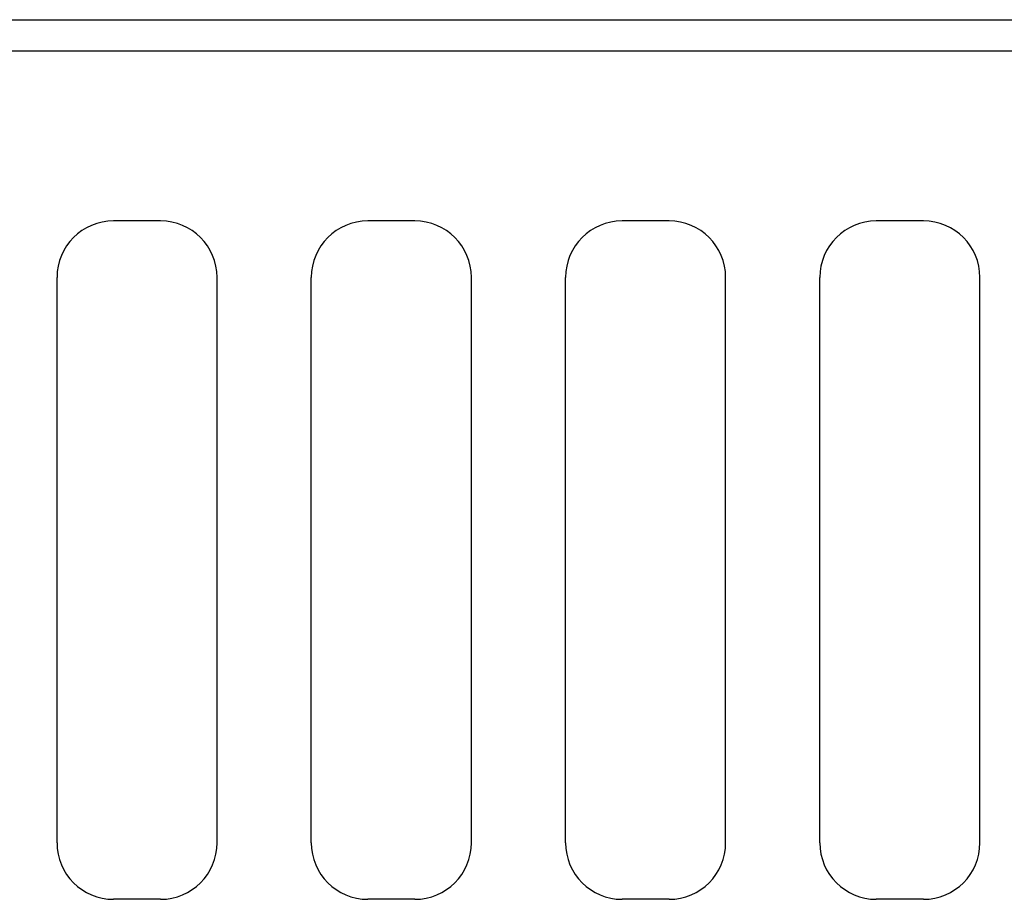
# Model space of a CAD drawing. Header units: feet. Extents: x 6 to 231, y 4 to 30.
# Tile 40 of 67: x 108.052 to 108.597, y 21.73 to 22.216. Entities that reach past the tile are written whole.
import ezdxf

# ---------------------------------------------------------------- set-up
doc = ezdxf.new("R2010")
doc.units = ezdxf.units.FT
doc.header["$MEASUREMENT"] = 0
doc.layers.add('HATCH', color=247, linetype='Continuous')
doc.layers.add('P-HATCH', color=247, linetype='Continuous')

msp = doc.modelspace()

# ---------------------------------------------------------------- linework, layer by layer
at = {"layer": 'HATCH'}
for centre, start, end in [((108.10431, 22.07339), 90, 180), ((108.13035, 22.07339), 0, 90), ((108.24493, 22.07339), 90, 180), ((108.27097, 22.07339), 0, 90), ((108.38556, 22.07339), 90, 180), ((108.4116, 22.07339), 0, 90), ((108.52618, 22.07339), 90, 180), ((108.55222, 22.07339), 0, 90), ((108.10431, 21.76089), 180, 270), ((108.13035, 21.76089), 270, 0), ((108.24493, 21.76089), 180, 270), ((108.27097, 21.76089), 270, 0), ((108.38556, 21.76089), 180, 270), ((108.4116, 21.76089), 270, 0), ((108.52618, 21.76089), 180, 270), ((108.55222, 21.76089), 270, 0)]:
    msp.add_arc(centre, 0.03125, start, end, dxfattribs=at)
at = {"layer": 'P-HATCH'}
for p, q in [((107.20974, 22.21586), (110.28139, 22.21586)), ((110.20847, 22.19839), (107.29181, 22.19839)), ((108.13035, 22.10464), (108.10431, 22.10464)), ((108.27097, 22.10464), (108.24493, 22.10464)), ((108.4116, 22.10464), (108.38556, 22.10464)), ((108.55222, 22.10464), (108.52618, 22.10464)), ((108.07306, 21.76089), (108.07306, 22.07339)), ((108.1616, 21.76089), (108.1616, 22.07339)), ((108.21368, 21.76089), (108.21368, 22.07339)), ((108.30222, 21.76089), (108.30222, 22.07339)), ((108.35431, 21.76089), (108.35431, 22.07339)), ((108.44285, 21.76089), (108.44285, 22.07339)), ((108.49493, 21.76089), (108.49493, 22.07339)), ((108.58347, 21.76089), (108.58347, 22.07339)), ((108.13035, 21.72964), (108.10431, 21.72964)), ((108.27097, 21.72964), (108.24493, 21.72964)), ((108.4116, 21.72964), (108.38556, 21.72964)), ((108.55222, 21.72964), (108.52618, 21.72964))]:
    msp.add_line(p, q, dxfattribs=at)

doc.saveas('drawing.dxf')
